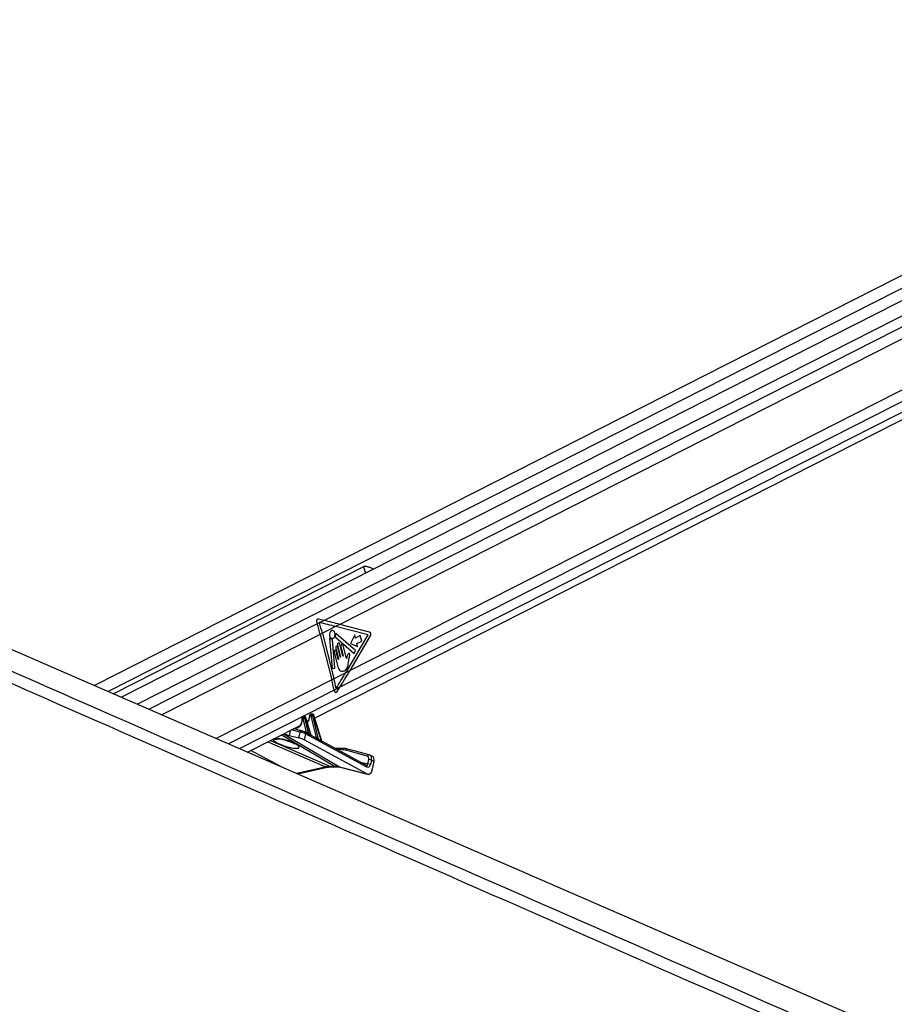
# Model space of a CAD drawing. Header units: millimetres. Extents: x 10 to 10348, y 8 to 8288.
# Tile 126 of 129: x 9068 to 9510, y 3324 to 3821. Entities that reach past the tile are written whole.
import ezdxf

# ---------------------------------------------------------------- set-up
doc = ezdxf.new("R2010")
doc.units = ezdxf.units.MM

msp = doc.modelspace()

# ---------------------------------------------------------------- linework, layer by layer
at = {"color": 7, "linetype": 'Continuous', "lineweight": 25}
for p, q in [((9768.47, 3821.32), (9105.55, 3484.74)), ((9793.87, 3821.32), (9119.24, 3478.79)), ((9216.95, 3468.26), (9807.47, 3768.07)), ((9241.77, 3544.79), (9115.22, 3480.54)), ((9218.05, 3516.7), (9218.31, 3515.82)), ((9219.39, 3516.37), (9218.31, 3515.82)), ((9221.81, 3517.6), (9218.96, 3518.31)), ((9219.33, 3516.58), (9219.39, 3516.37)), ((9219.65, 3516.5), (9219.33, 3516.58)), ((9219.65, 3516.5), (9219.39, 3516.37)), ((9221.81, 3517.6), (9219.65, 3516.5)), ((9227.54, 3514.51), (9220.87, 3511.12)), ((9229.7, 3515.6), (9227.54, 3514.51)), ((9244.06, 3510.26), (9227.54, 3514.51)), ((9244.75, 3511.73), (9229.7, 3515.6)), ((9220.87, 3511.12), (9219.79, 3510.57)), ((9219.79, 3510.57), (9225.62, 3487.59)), ((9220.87, 3511.12), (9226.7, 3488.14)), ((9237.65, 3502.46), (9227.84, 3510.9)), ((9232.72, 3491.2), (9244.06, 3510.26)), ((9234.87, 3492.29), (9245.25, 3509.75)), ((9237.23, 3510.27), (9235.17, 3505.89)), ((9237.62, 3508.72), (9237.23, 3510.27)), ((9240.06, 3509.95), (9237.62, 3508.72)), ((9240.77, 3507.15), (9240.06, 3509.95)), ((9224.52, 3508.47), (9225.83, 3493.27)), ((9227.19, 3493.5), (9225.95, 3507.88)), ((9227.52, 3509.22), (9236.96, 3500.86)), ((9228.57, 3505.11), (9230.13, 3498.98)), ((9231.27, 3499.56), (9229.71, 3505.69)), ((9230.21, 3504.35), (9231.41, 3499.63)), ((9233.04, 3498.29), (9231.35, 3504.93)), ((9235.17, 3505.89), (9238.73, 3504.36)), ((9238.34, 3505.91), (9240.77, 3507.15)), ((9238.73, 3504.36), (9238.34, 3505.91)), ((9226.9, 3501.54), (9228.77, 3494.19)), ((9227.66, 3503.63), (9229.09, 3498)), ((9228.95, 3497.93), (9227.9, 3502.04)), ((9229.98, 3498.91), (9228.66, 3504.13)), ((9236.96, 3500.86), (9237.65, 3502.46)), ((9234.11, 3496.26), (9234.49, 3498.68)), ((9225.83, 3493.27), (9227.19, 3493.5)), ((9232.72, 3491.2), (9226.7, 3488.14)), ((9234.87, 3492.29), (9232.72, 3491.2)), ((9226.7, 3488.14), (9225.62, 3487.59)), ((9229.68, 3483.8), (9226.81, 3482.34)), ((9226.81, 3482.34), (9226.89, 3481.98)), ((9228.3, 3481.61), (9229.68, 3483.8)), ((9215.19, 3470.23), (9214.67, 3469.96)), ((9215.35, 3470.27), (9214.83, 3470)), ((9214.83, 3470), (9215.14, 3470)), ((9215.14, 3470), (9215.66, 3470.27)), ((9215.66, 3470.27), (9215.35, 3470.27)), ((9215.78, 3470.3), (9215.47, 3470.3)), ((9216.37, 3469.59), (9215.83, 3469.32)), ((9220.37, 3456.63), (9216.37, 3469.59)), ((9220.55, 3456.6), (9216.5, 3469.72)), ((9183.07, 3451.06), (9209.67, 3464.56)), ((9210.92, 3468.3), (9210.78, 3468.3)), ((9211.32, 3469.13), (9210.84, 3468.88)), ((9211.48, 3469.17), (9211, 3468.92)), ((9211, 3468.92), (9211.14, 3468.92)), ((9211.14, 3468.92), (9211.62, 3469.17)), ((9212.91, 3461.1), (9211.15, 3468.07)), ((9211.62, 3469.17), (9211.48, 3469.17)), ((9211.74, 3469.2), (9211.6, 3469.2)), ((9212.33, 3468.49), (9211.83, 3468.24)), ((9211.83, 3468.24), (9213.83, 3460.32)), ((9215.07, 3459.63), (9212.33, 3468.49)), ((9215.28, 3459.5), (9212.46, 3468.62)), ((9213.17, 3466.34), (9213.45, 3466.48)), ((9214.92, 3469.38), (9214.61, 3469.38)), ((9217.84, 3458.47), (9215.15, 3469.15)), ((9215.83, 3469.32), (9218.81, 3457.52)), ((9210.49, 3461.79), (9206.28, 3462.84)), ((9208.96, 3458.28), (9209.58, 3461.15)), ((9210.49, 3461.79), (9210.62, 3461.74)), ((9212.3, 3460.34), (9211.63, 3457.23)), ((9212.06, 3461.17), (9211.95, 3461.21)), ((9213.07, 3460.63), (9212.06, 3461.17)), ((9243.44, 3443.51), (9212.3, 3460.34)), ((9204.02, 3459.51), (9208.96, 3458.28)), ((9243.41, 3440.06), (9211.63, 3457.23)), ((9217.81, 3458.07), (9215.36, 3459.39)), ((9220.55, 3456.6), (9220.55, 3456.6)), ((9243.2, 3444.35), (9220.56, 3456.58)), ((9199.47, 3443.93), (9184.73, 3451.9)), ((9231, 3452.94), (9227.29, 3452.94)), ((9243.6, 3449.02), (9232.77, 3451.96)), ((9244.53, 3449.66), (9233.7, 3452.59)), ((9244.82, 3449.53), (9244.53, 3449.66)), ((9244.63, 3449.62), (9244.53, 3449.66)), ((9243.83, 3445.05), (9244.31, 3447.26)), ((9246.21, 3448.86), (9244.88, 3449.52)), ((9245.69, 3446.97), (9245.22, 3444.76)), ((9247.02, 3446.3), (9245.69, 3446.97)), ((9246.08, 3441.93), (9247.02, 3446.3)), ((9208.4, 3440.05), (9223.33, 3443.37)), ((9224.93, 3443.8), (9227.1, 3443.8)), ((9225.64, 3443.63), (9227.81, 3443.63)), ((9229.49, 3443.54), (9243.41, 3440.06)), ((9229.88, 3443.39), (9243.79, 3439.91))]:
    msp.add_line(p, q, dxfattribs=at)
at = {"color": 8, "linetype": 'Continuous', "lineweight": 25}
for p, q in [((9774.38, 3817.75), (9112.51, 3481.72)), ((9797.66, 3815.51), (9127.44, 3475.23)), ((9797.41, 3809.84), (9221.81, 3517.6)), ((9797.41, 3803.84), (9229.7, 3515.6)), ((9799.46, 3778.94), (9234.87, 3492.29)), ((9801.74, 3774.24), (9229.68, 3483.8)), ((9804.67, 3770.44), (9179.05, 3452.81)), ((9241.77, 3544.79), (9242.62, 3541.44)), ((9218.31, 3515.82), (9133.32, 3472.67)), ((9219.79, 3510.57), (9139.69, 3469.91)), ((9225.62, 3487.59), (9167.22, 3457.95)), ((9226.81, 3482.34), (9173.44, 3455.24)), ((9227.1, 3443.8), (9200.1, 3459.7)), ((9201.14, 3460.23), (9229.49, 3443.54)), ((9204.55, 3461.96), (9204.02, 3459.51)), ((9209.58, 3461.15), (9205.14, 3462.26)), ((9206.46, 3462.93), (9210.47, 3461.79)), ((9210.54, 3461.77), (9212.91, 3461.1)), ((9222.3, 3443.54), (9193.17, 3456.18)), ((9194.67, 3456.94), (9224.93, 3443.8)), ((9200.65, 3457.51), (9200.56, 3457.65)), ((9216.2, 3458.93), (9217.84, 3458.47)), ((9230.34, 3452.28), (9228.52, 3452.28)), ((9244.76, 3449.55), (9244.63, 3449.62)), ((9240.23, 3445.95), (9243.83, 3445.05)), ((9207.8, 3440.32), (9222.3, 3443.54)), ((9229.49, 3443.54), (9229.88, 3443.39))]:
    msp.add_line(p, q, dxfattribs=at)
at = {"color": 7, "linetype": 'Continuous', "lineweight": 25, "flags": 128}
for points in [[(8657.26, 3679.52), (8789.06, 3622.26), (9118.48, 3479.13), (9530.24, 3300.21), (9762.21, 3199.42)], [(9225.4, 3512.44), (9224.92, 3512.03), (9224.58, 3511.39), (9224.44, 3510.62), (9224.53, 3509.83), (9224.82, 3509.15), (9225.27, 3508.68), (9225.82, 3508.48), (9226.37, 3508.6), (9226.86, 3509.01), (9227.19, 3509.65), (9227.33, 3510.43), (9227.24, 3511.21), (9226.95, 3511.9), (9226.5, 3512.37), (9225.96, 3512.56), (9225.4, 3512.44)], [(9227.84, 3510.9), (9227.8, 3510.92), (9227.77, 3510.93), (9227.73, 3510.92), (9227.69, 3510.9), (9227.66, 3510.87), (9227.64, 3510.82), (9227.63, 3510.77), (9227.62, 3510.71)], [(9224.76, 3508.64), (9224.72, 3508.68), (9224.68, 3508.69), (9224.64, 3508.69), (9224.6, 3508.67), (9224.56, 3508.63), (9224.54, 3508.58), (9224.53, 3508.53), (9224.52, 3508.47)], [(9228.66, 3504.13), (9228.55, 3504.38), (9228.39, 3504.56), (9228.19, 3504.63), (9227.98, 3504.58), (9227.8, 3504.43), (9227.68, 3504.2), (9227.63, 3503.91), (9227.66, 3503.63)], [(9229.71, 3505.69), (9229.59, 3505.97), (9229.4, 3506.17), (9229.17, 3506.25), (9228.94, 3506.2), (9228.73, 3506.03), (9228.59, 3505.76), (9228.54, 3505.44), (9228.57, 3505.11)], [(9231.35, 3504.93), (9231.23, 3505.22), (9231.04, 3505.41), (9230.81, 3505.49), (9230.57, 3505.45), (9230.37, 3505.27), (9230.23, 3505.01), (9230.17, 3504.68), (9230.21, 3504.35)], [(9227.9, 3502.04), (9227.8, 3502.29), (9227.63, 3502.47), (9227.43, 3502.54), (9227.22, 3502.5), (9227.05, 3502.34), (9226.92, 3502.11), (9226.87, 3501.83), (9226.9, 3501.54)], [(9231.41, 3499.63), (9231.41, 3499.59), (9231.41, 3499.55), (9231.39, 3499.51), (9231.36, 3499.49), (9231.33, 3499.49), (9231.3, 3499.5), (9231.28, 3499.52), (9231.27, 3499.56)], [(9229.09, 3498), (9229.09, 3497.96), (9229.09, 3497.92), (9229.07, 3497.88), (9229.04, 3497.86), (9229.02, 3497.85), (9228.99, 3497.86), (9228.96, 3497.89), (9228.95, 3497.93)], [(9230.13, 3498.98), (9230.13, 3498.94), (9230.12, 3498.9), (9230.11, 3498.86), (9230.08, 3498.84), (9230.05, 3498.84), (9230.02, 3498.85), (9230, 3498.87), (9229.98, 3498.91)], [(9215.35, 3470.27), (9215.42, 3470.29), (9215.47, 3470.3)], [(9215.66, 3470.27), (9215.73, 3470.29), (9215.78, 3470.3)], [(9211.6, 3469.2), (9211.55, 3469.19), (9211.48, 3469.17)], [(9211.74, 3469.2), (9211.69, 3469.19), (9211.62, 3469.17)], [(9231.24, 3452.89), (9231.1, 3452.93), (9231, 3452.94)]]:
    msp.add_lwpolyline(points, dxfattribs=at)
at = {"color": 8, "linetype": 'Continuous', "lineweight": 25, "flags": 128}
for points in [[(9216.37, 3469.59), (9216.43, 3469.63), (9216.47, 3469.66), (9216.5, 3469.69), (9216.5, 3469.72), (9216.5, 3469.72)], [(9210.49, 3468.2), (9210.49, 3468.2), (9210.5, 3468.17), (9210.54, 3468.14), (9210.59, 3468.12), (9210.65, 3468.1)], [(9212.46, 3468.62), (9212.46, 3468.62), (9212.46, 3468.59), (9212.43, 3468.56), (9212.39, 3468.53), (9212.33, 3468.49)], [(9214.48, 3469.21), (9214.41, 3469.24), (9214.36, 3469.28), (9214.33, 3469.32), (9214.32, 3469.36), (9214.31, 3469.37)], [(9224.93, 3443.8), (9225.34, 3443.66), (9225.64, 3443.63)], [(9227.1, 3443.8), (9227.51, 3443.66), (9227.8, 3443.63)]]:
    msp.add_lwpolyline(points, dxfattribs=at)
at = {"color": 7, "linetype": 'Continuous', "lineweight": 25}
for centre, radius, start, end in [((9111.24, 3483), 112, 14.2515, 17.0422), ((9112.27, 3483.54), 112.05, 14.2524, 17.0419), ((9227.7, 3509.39), 0.252, 160.1503, 223.3624), ((9224.26, 3510.52), 3.37, 341.9766, 3.3024), ((9244.11, 3510.51), 1.38, 326.3446, 62.2348), ((9225.95, 3509.56), 1.51, 217.5343, 264.7562), ((9225.78, 3507.89), 0.176, 357.7696, 77.2024), ((9120.96, 3461.01), 107.98, 11.394, 14.2525), ((9122.04, 3461.56), 107.98, 11.5583, 14.253), ((9215.15, 3469.54), 0.566, 125.104, 196.4435), ((9215.46, 3469.54), 0.566, 125.104, 196.4435), ((9211.32, 3468.46), 0.566, 125.0993, 196.4483), ((9211.46, 3468.46), 0.566, 125.0993, 196.4483), ((9210.98, 3470.25), 2.19, 274.5246, 293.1278), ((9214.98, 3471.33), 2.19, 274.5234, 293.1274), ((9214.04, 3460.25), 0.219, 161.3929, 209.0128), ((9215.28, 3459.56), 0.225, 161.7716, 206.1555), ((9219.04, 3457.45), 0.245, 162.717, 197.1552), ((9220.62, 3456.55), 0.255, 162.9783, 193.1134), ((9230.37, 3442.99), 9.29, 74.9987, 90.194), ((9231.27, 3443.11), 9.78, 74.999, 90.1922), ((9243.9, 3441.91), 3.14, 65.1335, 91.187), ((9244.37, 3444.12), 3.14, 65.1256, 91.1942)]:
    msp.add_arc(centre, radius, start, end, dxfattribs=at)
at = {"color": 8, "linetype": 'Continuous', "lineweight": 25}
for centre, radius, start, end in [((9210.39, 3460.96), 0.832, 83.1948, 166.8368), ((9211.64, 3460.6), 0.709, 338.2839, 54.0605), ((9212.58, 3461.07), 0.324, 302.2634, 5.6927), ((9212.63, 3461.05), 0.417, 307.3767, 356.2251), ((9197.14, 3461.52), 4.01, 254.8801, 288.3033), ((9217.54, 3458.43), 0.305, 292.5328, 6.9806), ((9217.56, 3458.43), 0.32, 293.1395, 4.0964), ((9231.11, 3452.17), 0.781, 97.8667, 172.1347), ((9233.59, 3451.76), 0.841, 82.3691, 166.1111), ((9244.42, 3448.82), 0.841, 82.3436, 166.1289), ((9223.03, 3444.81), 1.47, 239.8972, 281.0407), ((9242.78, 3443.78), 0.709, 338.2839, 54.0605)]:
    msp.add_arc(centre, radius, start, end, dxfattribs=at)
at = {"color": 7, "linetype": 'Continuous', "lineweight": 25}
for centre, major_axis, ratio, start_param, end_param in [((9218.86, 3517.11), (-0.12, 1.21), 0.720552, 6.033283, 8.128685), ((9170.97, 3514.51), (124.66, -25.73), 0.099796, 1.120501, 1.190315), ((9173.13, 3515.6), (124.66, -25.73), 0.099796, 1.120501, 1.190315), ((9176.15, 3491.2), (83.28, 118.68), 0.327713, 4.87263, 4.938417), ((9178.3, 3492.29), (83.28, 118.68), 0.327713, 4.868604, 4.938417), ((9227.7, 3482.39), (0.11, 1.22), 0.687565, 1.976308, 4.073806), ((9215.31, 3469.29), (-0.33, 0.674), 0.668218, 4.431387, 5.967276), ((9215.85, 3469.56), (-0.349, 0.664), 0.662657, 4.411724, 5.947614), ((9206.59, 3469.17), (-2.25, 5.02), 0.673724, 3.17485, 3.520702), ((9210.83, 3468.06), (-0.103, 0.228), 0.673111, 5.987747, 7.397853), ((9210.97, 3468.06), (-0.103, 0.228), 0.673111, 4.451858, 5.987747), ((9211.31, 3468.21), (-0.33, 0.674), 0.668218, 4.431387, 5.967276), ((9211.81, 3468.47), (-0.349, 0.664), 0.662657, 4.411724, 5.947614), ((9210.38, 3471.09), (-2.25, 5.02), 0.673724, 3.284505, 3.372492), ((9214.66, 3469.14), (-0.103, 0.228), 0.673111, 5.987747, 7.251981), ((9214.97, 3469.14), (-0.103, 0.228), 0.673111, 4.451858, 5.987747), ((9200.71, 3461.3), (4.71, -1.88), 0.125295, 4.906957, 5.540232), ((9210.91, 3460.46), (1.92, -0.59), 0.196947, 0.822531, 2.394484), ((9211.28, 3461.38), (0.942, -0.377), 0.125295, 0.826687, 2.39864), ((9213.39, 3460.68), (0.621, -0.448), 0.146215, 2.248168, 2.557703), ((9189.93, 3471.89), (37.2, -19.59), 0.027805, 0.843472, 0.887621), ((9190.1, 3471.89), (37.02, -19.59), 0.022315, 0.842179, 0.886328), ((9202.6, 3455.51), (6.54, -2.07), 0.224044, 3.090728, 8.241573), ((9210.28, 3457.56), (1.88, -0.75), 0.125295, 0.826687, 2.39864), ((9218.32, 3458.04), (0.621, -0.448), 0.146215, 2.472506, 2.557703), ((9189.93, 3471.89), (37.2, -19.59), 0.027805, 0.626744, 0.696578), ((9190.1, 3471.89), (37.02, -19.59), 0.022315, 0.625451, 0.695285), ((9243.54, 3446.84), (1.34, 2.68), 0.666983, 6.283091, 6.416675), ((9243.89, 3445.43), (-0.08, 2.04), 0.682392, 2.758736, 4.354283), ((9242.87, 3447.17), (0.89, 1.79), 0.666691, 5.080057, 6.416628), ((9244.87, 3446.17), (1.34, 2.68), 0.666691, 5.080057, 6.283044), ((9220.22, 3424.95), (9.3, 17.74), 0.688446, 0.339084, 0.515399), ((9222.39, 3424.95), (8.96, 17.91), 0.658734, 0.149545, 0.32586), ((9244.08, 3442.93), (-0.12, 3.06), 0.682392, 2.758736, 4.354283)]:
    msp.add_ellipse(centre, major_axis=major_axis, ratio=ratio, start_param=start_param, end_param=end_param, dxfattribs=at)
at = {"color": 8, "linetype": 'Continuous', "lineweight": 25}
for centre, major_axis, ratio, start_param, end_param in [((9215, 3469.29), (-0.33, 0.674), 0.668218, 5.967276, 6.293873), ((9215.54, 3469.56), (-0.349, 0.664), 0.662657, 5.947614, 6.27346), ((9206.26, 3469.01), (-2.47, 5.47), 0.673111, 2.767813, 4.25626), ((9211.17, 3468.21), (-0.33, 0.674), 0.668218, 5.967276, 6.289634), ((9211.67, 3468.47), (-0.349, 0.664), 0.662657, 5.947614, 6.27346), ((9210.04, 3470.94), (-2.47, 5.47), 0.673111, 3.367324, 4.110388), ((9243.17, 3445.38), (-0.24, 1.05), 0.596541, 2.848417, 4.256822), ((9243.54, 3446.84), (1.34, 2.68), 0.666983, 5.080104, 6.283091)]:
    msp.add_ellipse(centre, major_axis=major_axis, ratio=ratio, start_param=start_param, end_param=end_param, dxfattribs=at)
at = {"color": 7, "linetype": 'Continuous', "lineweight": 25}
for points, knots in [([(9782.67, 3170.12), (9782.21, 3170.32), (9618.52, 3242.1), (9384.27, 3344.83), (9100.26, 3469.55), (8929.13, 3544.79), (8801.42, 3601.08), (8696.9, 3647.27), (8642.76, 3671.35), (8615.69, 3683.4)], [0, 0, 0, 0, 0.001178, 0.420275, 0.601458, 0.730782, 0.860106, 0.930053, 1, 1, 1, 1]), ([(9246.8, 3543.56), (9246.79, 3543.56), (9246.37, 3543.74), (9245.29, 3544.18), (9243.92, 3544.7), (9242.8, 3544.96), (9242.15, 3544.95), (9241.86, 3544.83), (9241.77, 3544.79)], [0, 0, 0, 0, 0.0038243, 0.2717416, 0.5908959, 0.7848739, 0.9297404, 1, 1, 1, 1]), ([(9233.99, 3500.66), (9233.82, 3500.44), (9233.53, 3500.05), (9233.38, 3499.52), (9233.31, 3499.28)], [0, 0, 0, 0, 0.5468363, 1, 1, 1, 1]), ([(9234.49, 3498.68), (9234.58, 3499.06), (9234.69, 3499.55), (9234.84, 3500.13), (9234.83, 3500.45), (9234.75, 3500.7), (9234.64, 3500.84), (9234.48, 3500.94), (9234.23, 3500.91), (9234.07, 3500.74), (9233.99, 3500.66)], [0, 0, 0, 0, 0.36952, 0.462253, 0.557826, 0.653712, 0.70016, 0.746995, 0.872846, 1, 1, 1, 1]), ([(9228.77, 3494.19), (9228.91, 3493.74), (9229.17, 3492.89), (9230, 3492.05), (9230.97, 3491.83), (9231.93, 3492.12), (9232.81, 3492.71), (9233.55, 3493.65), (9233.92, 3494.93), (9234.05, 3495.82), (9234.11, 3496.26)], [0, 0, 0, 0, 0.1310594, 0.2510244, 0.3769196, 0.501359, 0.6271648, 0.750658, 0.8753622, 1, 1, 1, 1]), ([(9233.11, 3498.39), (9233.1, 3498.37), (9233.08, 3498.33), (9233.05, 3498.3), (9233.04, 3498.29), (9233.04, 3498.29)], [0, 0, 0, 0, 0.5138625, 0.9849697, 1, 1, 1, 1]), ([(9233.31, 3499.28), (9233.29, 3499.12), (9233.24, 3498.81), (9233.16, 3498.52), (9233.11, 3498.39)], [0, 0, 0, 0, 0.519178, 1, 1, 1, 1]), ([(9214.67, 3469.95), (9214.62, 3469.93), (9214.5, 3469.86), (9214.38, 3469.69), (9214.32, 3469.51), (9214.32, 3469.4), (9214.31, 3469.37)], [0, 0, 0, 0, 0.2466294, 0.5478299, 0.8447476, 1, 1, 1, 1]), ([(9215.47, 3470.3), (9215.4, 3470.29), (9215.29, 3470.29), (9215.21, 3470.23), (9215.19, 3470.22)], [0, 0, 0, 0, 0.7671886, 1, 1, 1, 1]), ([(9216.5, 3469.72), (9216.47, 3469.79), (9216.41, 3469.95), (9216.23, 3470.15), (9216, 3470.28), (9215.85, 3470.29), (9215.78, 3470.3)], [0, 0, 0, 0, 0.225046, 0.529871, 0.792753, 1, 1, 1, 1]), ([(9210.51, 3467.37), (9210.49, 3467.06), (9210.46, 3466.37), (9210.21, 3465.55), (9209.93, 3465.16), (9209.82, 3465)], [0, 0, 0, 0, 0.331868, 0.736141, 1, 1, 1, 1]), ([(9210.84, 3468.88), (9210.79, 3468.85), (9210.67, 3468.78), (9210.55, 3468.61), (9210.48, 3468.41), (9210.49, 3468.27), (9210.49, 3468.2)], [0, 0, 0, 0, 0.222809, 0.490093, 0.753643, 1, 1, 1, 1]), ([(9210.49, 3468.2), (9210.51, 3467.99), (9210.54, 3467.7), (9210.52, 3467.44), (9210.51, 3467.37)], [0, 0, 0, 0, 0.741828, 1, 1, 1, 1]), ([(9211.6, 3469.2), (9211.53, 3469.19), (9211.42, 3469.19), (9211.34, 3469.13), (9211.32, 3469.12)], [0, 0, 0, 0, 0.769247, 1, 1, 1, 1]), ([(9212.46, 3468.62), (9212.43, 3468.69), (9212.37, 3468.85), (9212.19, 3469.05), (9211.96, 3469.18), (9211.81, 3469.19), (9211.74, 3469.2)], [0, 0, 0, 0, 0.225055, 0.529891, 0.792728, 1, 1, 1, 1]), ([(9214.25, 3468.65), (9214.2, 3468.34), (9214.08, 3467.68), (9213.72, 3466.96), (9213.39, 3466.65), (9213.26, 3466.53)], [0, 0, 0, 0, 0.346528, 0.741848, 1, 1, 1, 1]), ([(9214.31, 3469.37), (9214.31, 3469.16), (9214.31, 3468.91), (9214.26, 3468.69), (9214.25, 3468.65)], [0, 0, 0, 0, 0.807834, 1, 1, 1, 1]), ([(9213.05, 3461.03), (9213.11, 3460.98), (9213.28, 3460.87), (9213.52, 3460.63), (9213.71, 3460.43), (9213.81, 3460.34), (9213.83, 3460.32)], [0, 0, 0, 0, 0.2052503, 0.5488199, 0.9209874, 1, 1, 1, 1]), ([(9213.85, 3460.15), (9213.82, 3460.16), (9213.69, 3460.23), (9213.44, 3460.4), (9213.2, 3460.56), (9213.07, 3460.62), (9213.07, 3460.63)], [0, 0, 0, 0, 0.104449, 0.571181, 0.986917, 1, 1, 1, 1]), ([(9196.09, 3457.65), (9196.13, 3457.69), (9196.25, 3457.84), (9196.79, 3458), (9197.88, 3458.04), (9199.22, 3457.91), (9200.16, 3457.73), (9200.56, 3457.65)], [0, 0, 0, 0, 0.094746, 0.32284, 0.566932, 0.82054, 1, 1, 1, 1]), ([(9198.36, 3457.78), (9198.35, 3457.78), (9198.33, 3457.78), (9198.47, 3457.79), (9198.79, 3457.79), (9199.39, 3457.73), (9200.05, 3457.64), (9200.5, 3457.54), (9200.65, 3457.5)], [0, 0, 0, 0, 0.0335707, 0.1785392, 0.3612416, 0.6039111, 0.8634953, 1, 1, 1, 1]), ([(9200.65, 3457.51), (9200.85, 3457.47), (9201.45, 3457.33), (9202.49, 3457.04), (9203.71, 3456.64), (9204.88, 3456.19), (9205.85, 3455.75), (9206.5, 3455.4), (9206.88, 3455.15), (9206.92, 3455.12), (9206.94, 3455.1)], [0, 0, 0, 0, 0.065883, 0.19914, 0.34507, 0.502281, 0.664143, 0.797731, 0.910617, 1, 1, 1, 1]), ([(9215.36, 3459.39), (9215.35, 3459.39), (9215.34, 3459.4), (9215.31, 3459.43), (9215.28, 3459.47), (9215.28, 3459.5), (9215.28, 3459.5)], [0, 0, 0, 0, 0.32007, 0.609907, 0.937798, 1, 1, 1, 1]), ([(9218.81, 3457.38), (9218.78, 3457.39), (9218.65, 3457.47), (9218.39, 3457.67), (9218.08, 3457.91), (9217.87, 3458.03), (9217.81, 3458.06)], [0, 0, 0, 0, 0.084184, 0.443867, 0.832336, 1, 1, 1, 1]), ([(9217.88, 3458.45), (9217.92, 3458.43), (9218.02, 3458.36), (9218.23, 3458.16), (9218.48, 3457.88), (9218.69, 3457.64), (9218.79, 3457.54), (9218.81, 3457.52)], [0, 0, 0, 0, 0.105268, 0.28024, 0.626123, 0.932917, 1, 1, 1, 1]), ([(9220.56, 3456.57), (9220.56, 3456.57), (9220.56, 3456.57), (9220.56, 3456.59), (9220.55, 3456.6)], [0, 0, 0, 0, 0.578306, 1, 1, 1, 1]), ([(9223.33, 3443.37), (9223.53, 3443.41), (9224.33, 3443.58), (9225.08, 3443.61), (9225.64, 3443.63)], [0, 0, 0, 0, 0.2505905, 1, 1, 1, 1]), ([(9227.81, 3443.63), (9227.99, 3443.63), (9228.72, 3443.62), (9229.38, 3443.49), (9229.88, 3443.39)], [0, 0, 0, 0, 0.250466, 1, 1, 1, 1])]:
    msp.add_open_spline(points, degree=3, knots=knots, dxfattribs=at)
at = {"color": 8, "linetype": 'Continuous', "lineweight": 25}
for points, knots in [([(8628.08, 3683.16), (8655.41, 3671.15), (8710.06, 3647.12), (8815.1, 3601), (8943.31, 3544.74), (9245.94, 3412.01), (9518.4, 3292.6), (9740.43, 3195.3), (9760.84, 3186.36)], [0, 0, 0, 0, 0.072096, 0.144191, 0.277805, 0.411418, 0.945885, 1, 1, 1, 1]), ([(9215.07, 3459.63), (9215.11, 3459.6), (9215.18, 3459.54), (9215.26, 3459.49), (9215.28, 3459.49), (9215.28, 3459.5), (9215.27, 3459.5)], [0, 0, 0, 0, 0.400284, 0.695555, 0.97004, 1, 1, 1, 1]), ([(9215.36, 3459.39), (9215.36, 3459.39), (9215.38, 3459.38), (9215.38, 3459.36), (9215.34, 3459.36), (9215.23, 3459.38), (9215.13, 3459.44), (9215.08, 3459.47)], [0, 0, 0, 0, 0.01171, 0.222418, 0.450212, 0.692702, 1, 1, 1, 1]), ([(9220.37, 3456.63), (9220.4, 3456.6), (9220.46, 3456.56), (9220.51, 3456.53), (9220.54, 3456.53), (9220.55, 3456.54), (9220.56, 3456.56), (9220.55, 3456.58), (9220.55, 3456.6)], [0, 0, 0, 0, 0.301268, 0.51608, 0.573113, 0.752521, 0.788716, 1, 1, 1, 1]), ([(9220.56, 3456.57), (9220.57, 3456.57), (9220.61, 3456.55), (9220.64, 3456.5), (9220.64, 3456.44), (9220.58, 3456.42), (9220.49, 3456.43), (9220.41, 3456.47), (9220.37, 3456.49)], [0, 0, 0, 0, 0.036565, 0.233625, 0.434493, 0.59477, 0.795317, 1, 1, 1, 1])]:
    msp.add_open_spline(points, degree=3, knots=knots, dxfattribs=at)

doc.saveas('drawing.dxf')
